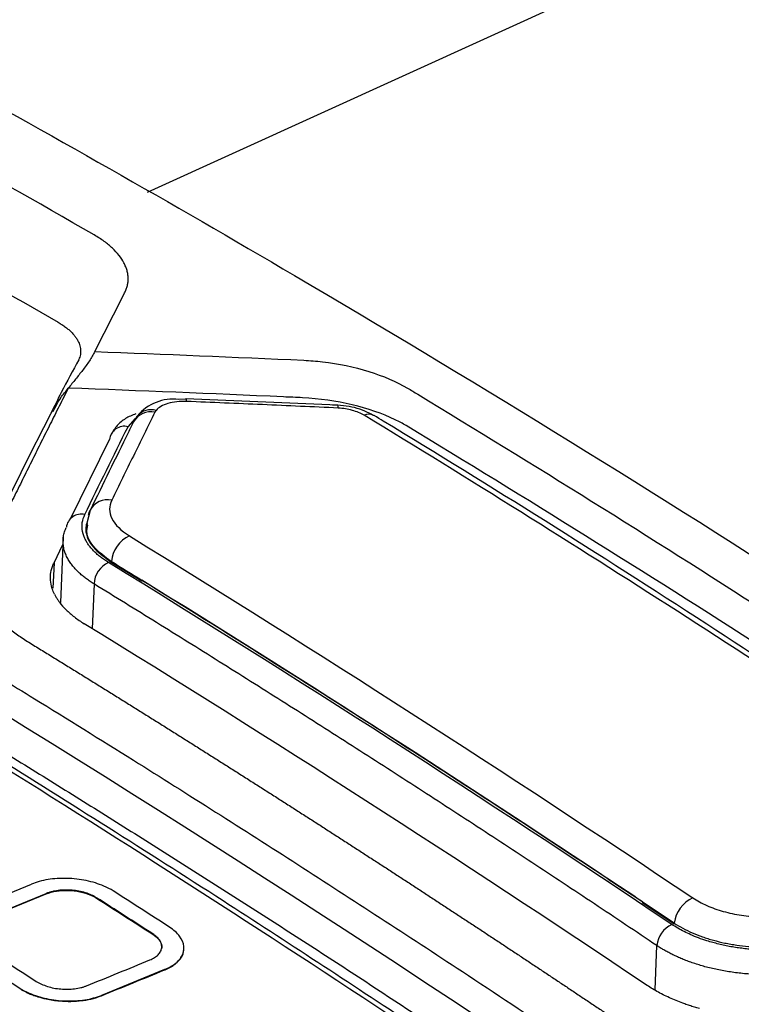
# Model space of a CAD drawing. Header units: millimetres. Extents: x -1111 to 1147, y -743 to 1146.
# Tile 102 of 203: x 947 to 963, y -411 to -389. Entities that reach past the tile are written whole.
import ezdxf

# ---------------------------------------------------------------- set-up
doc = ezdxf.new("R2010")
doc.units = ezdxf.units.MM

msp = doc.modelspace()

# ---------------------------------------------------------------- linework, layer by layer
at = {"color": 7, "linetype": 'Continuous', "lineweight": 25}
for p, q in [((969.114, -384.172), (950.14, -392.816)), ((951.014, -397.439), (951.015, -397.439)), ((954.417, -397.589), (951.014, -397.44)), ((951.015, -397.452), (950.851, -397.456)), ((955.215, -397.808), (955.235, -397.819)), ((948.424, -400.137), (949.301, -398.357)), ((948.861, -399.951), (948.792, -400.236)), ((948.775, -400.253), (948.773, -400.271)), ((948.054, -401.121), (948.254, -400.715)), ((948.26, -400.55), (948.202, -402.01)), ((950.023, -401.538), (949.338, -401.116)), ((946.131, -408.91), (947.549, -408.332)), ((946.463, -409.122), (947.88, -408.543)), ((946.463, -409.13), (947.88, -408.551)), ((947.88, -408.551), (947.88, -408.543)), ((949.008, -408.647), (949.008, -408.638)), ((961.963, -409.23), (961.249, -408.752)), ((950.268, -409.457), (950.269, -409.449)), ((950.534, -410.25), (949.117, -410.829)), ((950.534, -410.259), (950.534, -410.25)), ((947.284, -410.675), (947.284, -410.667)), ((949.116, -410.838), (949.117, -410.829))]:
    msp.add_line(p, q, dxfattribs=at)
at = {"color": 250, "linetype": 'Continuous', "lineweight": 25}
for p, q in [((949.714, -398.07), (949.881, -397.886)), ((948.054, -401.121), (948.031, -401.693)), ((948.952, -401.598), (948.911, -402.606)), ((961.537, -410.704), (961.577, -409.713))]:
    msp.add_line(p, q, dxfattribs=at)
at = {"color": 7, "linetype": 'Continuous', "lineweight": 25, "flags": 128}
msp.add_lwpolyline([(948.831, -400.055), (948.849, -399.974), (948.861, -399.943)], dxfattribs=at)
at = {"color": 250, "linetype": 'Continuous', "lineweight": 25}
for centre, radius, start, end in [((950.911, -397.49), 0.116, 353.8293, 25.9424), ((950.223, -398.176), 0.441, 77.5325, 150.6306), ((950.23, -398.093), 0.406, 73.5459, 138.8311), ((955.114, -398.044), 0.256, 66.7841, 113.9384), ((949.251, -400.146), 0.439, 77.3466, 152.4514)]:
    msp.add_arc(centre, radius, start, end, dxfattribs=at)
at = {"color": 7, "linetype": 'Continuous', "lineweight": 25}
for centre, radius, start, end in [((950.731, -398.502), 1.053, 83.4487, 139.9817), ((954.336, -397.637), 0.0947, 351.1387, 31.0874), ((949.632, -398.393), 0.334, 75.7761, 173.7812), ((948.661, -400.363), 0.332, 75.5577, 173.7338), ((950.048, -401.161), 0.711, 115.3171, 174.3902), ((949.517, -401.628), 0.566, 115.2732, 176.9713), ((962.695, -409.309), 0.738, 115.1245, 171.9582), ((962.16, -409.769), 0.586, 115.0528, 174.4784)]:
    msp.add_arc(centre, radius, start, end, dxfattribs=at)
for points, knots in [([(898.908, -398.291), (905.364, -395.078), (919.471, -388.059), (941.24, -378.344), (964.192, -368.858), (979.441, -363.35), (987.066, -360.596)], [0, 0, 0, 0, 0.218986, 0.478416, 0.739208, 1, 1, 1, 1]), ([(957.562, -379.692), (955.828, -380.226), (950.992, -381.716), (942.847, -384.48), (933.309, -387.904), (926.873, -390.423), (923.741, -391.65)], [0, 0, 0, 0, 0.154805, 0.431636, 0.723406, 1, 1, 1, 1]), ([(945.149, -389.961), (947.915, -391.478), (954.562, -395.254), (961.206, -399.342), (965.081, -401.832)], [0.500022, 0.500022, 0.500022, 0.500022, 0.678322, 0.9283, 0.9283, 0.9283, 0.9283]), ([(949.638, -395.065), (949.651, -395.038), (949.677, -394.984), (949.701, -394.901), (949.716, -394.818), (949.719, -394.734), (949.712, -394.649), (949.693, -394.564), (949.664, -394.479), (949.61, -394.365), (949.52, -394.225), (949.371, -394.063), (949.186, -393.909), (949.033, -393.815), (948.957, -393.767)], [0, 0, 0, 0, 0.062972, 0.125357, 0.187384, 0.249281, 0.311283, 0.373618, 0.436516, 0.500195, 0.626124, 0.750228, 0.874267, 1, 1, 1, 1]), ([(948.144, -395.724), (948.174, -395.742), (948.233, -395.778), (948.313, -395.834), (948.385, -395.891), (948.448, -395.951), (948.504, -396.013), (948.551, -396.076), (948.599, -396.157), (948.639, -396.255), (948.656, -396.369), (948.645, -396.481), (948.614, -396.553), (948.598, -396.589)], [0, 0, 0, 0, 0.071613, 0.142595, 0.213288, 0.284037, 0.35519, 0.427084, 0.500049, 0.626846, 0.751227, 0.875, 1, 1, 1, 1]), ([(948.969, -396.384), (948.951, -396.419), (948.914, -396.49), (948.847, -396.595), (948.773, -396.7), (948.671, -396.836), (948.536, -397.004), (948.429, -397.136), (948.373, -397.204)], [0, 0, 0, 0, 0.119329, 0.24262, 0.369579, 0.499727, 0.743962, 1, 1, 1, 1]), ([(948.609, -396.566), (948.477, -396.81), (948.261, -397.205), (948.061, -397.61), (947.984, -397.766)], [0, 0, 0, 0, 0.615488, 1, 1, 1, 1]), ([(953.661, -396.578), (953.799, -396.585), (954.675, -396.654), (955.48, -396.911), (955.986, -397.204)], [0.1209056, 0.1209056, 0.1209056, 0.1209056, 0.13155891, 0.18875625, 0.18875625, 0.18875625, 0.18875625]), ([(948.373, -397.204), (948.34, -397.271), (948.272, -397.405), (948.171, -397.606), (948.07, -397.807), (947.97, -398.007), (947.869, -398.208), (947.769, -398.408), (947.67, -398.608), (947.57, -398.808), (947.471, -399.007), (947.372, -399.206), (947.274, -399.405), (947.175, -399.604), (947.077, -399.803), (946.979, -400.001), (946.882, -400.2), (946.785, -400.398), (946.687, -400.595), (946.591, -400.793), (946.492, -400.989), (946.417, -401.188), (946.387, -401.392), (946.398, -401.596), (946.448, -401.8), (946.538, -402.003), (946.664, -402.201), (946.828, -402.395), (947.026, -402.581), (947.259, -402.76), (947.524, -402.928), (947.795, -403.093), (948.064, -403.259), (948.333, -403.425), (948.6, -403.591), (948.867, -403.756), (949.133, -403.921), (949.398, -404.086), (949.662, -404.251), (949.925, -404.415), (950.187, -404.579), (950.449, -404.743), (950.71, -404.907), (950.97, -405.071), (951.229, -405.234), (951.487, -405.397), (951.744, -405.56), (952.001, -405.722), (952.256, -405.885), (952.511, -406.047), (952.765, -406.208), (953.018, -406.37), (953.27, -406.531), (953.521, -406.692), (953.772, -406.853), (954.021, -407.013), (954.27, -407.173), (954.518, -407.333), (954.765, -407.493), (955.011, -407.652), (955.256, -407.811), (955.501, -407.97), (955.744, -408.128), (955.987, -408.286), (956.229, -408.444), (956.47, -408.602), (956.71, -408.759), (956.949, -408.916), (957.188, -409.073), (957.425, -409.229), (957.662, -409.385), (957.898, -409.541), (958.133, -409.696), (958.367, -409.851), (958.6, -410.006), (958.833, -410.16), (959.064, -410.314), (959.295, -410.468), (959.525, -410.621), (959.754, -410.775), (959.982, -410.927), (960.209, -411.08), (960.437, -411.23), (960.682, -411.373), (960.943, -411.504), (961.218, -411.624), (961.505, -411.733), (961.803, -411.83), (962.11, -411.916), (962.423, -411.988), (962.742, -412.049), (963.064, -412.096), (963.388, -412.13), (963.713, -412.15), (964.035, -412.158), (964.356, -412.164), (964.677, -412.171), (964.995, -412.177), (965.313, -412.184), (965.629, -412.192), (965.945, -412.199), (966.258, -412.206), (966.571, -412.214), (966.882, -412.222), (967.192, -412.229), (967.501, -412.238), (967.808, -412.246), (968.114, -412.254), (968.419, -412.263), (968.723, -412.271), (969.025, -412.28), (969.326, -412.289), (969.626, -412.298), (969.924, -412.307), (970.221, -412.317), (970.517, -412.326), (970.812, -412.336), (971.105, -412.345), (971.397, -412.355), (971.688, -412.365), (971.881, -412.372), (971.977, -412.375)], [0, 0, 0, 0, 0.010142, 0.020255, 0.030339, 0.040394, 0.050419, 0.060415, 0.070382, 0.08032, 0.090229, 0.100109, 0.10996, 0.119781, 0.129574, 0.139337, 0.149072, 0.158777, 0.168453, 0.1781, 0.187715, 0.197252, 0.206704, 0.216094, 0.225437, 0.234743, 0.244024, 0.253288, 0.262549, 0.271822, 0.281124, 0.290422, 0.29969, 0.308929, 0.318139, 0.32732, 0.336472, 0.345594, 0.354687, 0.363751, 0.372786, 0.381791, 0.390768, 0.399715, 0.408633, 0.417522, 0.426381, 0.435212, 0.444013, 0.452785, 0.461528, 0.470242, 0.478927, 0.487582, 0.496209, 0.504806, 0.513374, 0.521913, 0.530423, 0.538904, 0.547355, 0.555778, 0.564171, 0.572535, 0.58087, 0.589176, 0.597453, 0.605701, 0.61392, 0.622109, 0.63027, 0.638401, 0.646503, 0.654577, 0.662621, 0.670636, 0.678622, 0.686579, 0.694506, 0.702405, 0.710275, 0.718115, 0.725914, 0.733643, 0.741309, 0.748923, 0.756494, 0.764029, 0.771534, 0.779012, 0.78647, 0.793914, 0.80135, 0.808789, 0.816236, 0.823668, 0.831072, 0.838446, 0.845791, 0.853106, 0.860393, 0.86765, 0.874878, 0.882077, 0.889247, 0.896387, 0.903499, 0.910581, 0.917634, 0.924658, 0.931653, 0.938619, 0.945556, 0.952463, 0.959341, 0.966191, 0.973011, 0.979802, 0.986564, 0.993296, 1, 1, 1, 1]), ([(953.627, -397.419), (953.485, -397.411), (953.343, -397.407), (951.593, -397.328), (949.983, -397.263), (948.373, -397.204)], [0, 0, 0, 0, 0.010653, 0.010653, 0.1315586, 0.1315586, 0.1315586, 0.1315586]), ([(955.986, -397.204), (956.063, -397.248), (956.136, -397.295), (961.423, -400.498), (966.63, -403.845), (971.901, -407.427), (971.978, -407.477), (972.051, -407.529)], [0.1887562, 0.1887562, 0.1887562, 0.1887562, 0.1974872, 0.1974872, 0.8025154, 0.8025154, 0.8112462, 0.8112462, 0.8112462, 0.8112462]), ([(955.952, -398.045), (955.875, -397.998), (955.253, -397.661), (954.387, -397.465), (953.627, -397.419), (953.627, -397.419)], [0.13155855, 0.13155855, 0.13155855, 0.13155855, 0.14028945, 0.19748681, 0.19748717, 0.19748717, 0.19748717, 0.19748717]), ([(933.662, -397.572), (934.101, -397.817), (934.979, -398.309), (936.295, -399.056), (937.611, -399.81), (938.928, -400.571), (940.244, -401.341), (941.561, -402.118), (942.877, -402.902), (944.193, -403.695), (945.509, -404.495), (946.825, -405.302), (948.141, -406.117), (949.457, -406.94), (950.772, -407.77), (952.087, -408.607), (953.402, -409.452), (954.716, -410.305), (956.03, -411.165), (957.344, -412.032), (958.657, -412.907), (959.97, -413.789), (961.283, -414.679), (962.595, -415.576), (963.906, -416.48), (965.217, -417.392), (966.528, -418.311), (967.838, -419.237), (969.147, -420.17), (970.455, -421.111), (971.327, -421.744), (971.763, -422.06)], [0, 0, 0, 0, 0.034483, 0.068965, 0.103448, 0.137931, 0.172414, 0.206896, 0.241379, 0.275862, 0.310345, 0.344827, 0.37931, 0.413793, 0.448276, 0.482759, 0.517241, 0.551724, 0.586207, 0.62069, 0.655173, 0.689655, 0.724138, 0.758621, 0.793104, 0.827586, 0.862069, 0.896552, 0.931035, 0.965517, 1, 1, 1, 1]), ([(951.026, -397.502), (950.877, -397.496), (950.731, -397.513), (950.49, -397.583), (950.398, -397.638), (950.345, -397.703)], [0, 0, 0, 0, 0.5, 0.5, 1, 1, 1, 1]), ([(954.429, -397.652), (954.146, -397.638), (953.862, -397.625), (953.579, -397.612), (953.295, -397.599), (953.012, -397.587), (952.728, -397.574), (952.161, -397.549), (951.593, -397.525), (951.026, -397.502)], [0, 0, 0, 0, 0.000853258, 0.000853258, 0.000853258, 0.001706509, 0.001706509, 0.001706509, 0.003412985, 0.003412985, 0.003412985, 0.003412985]), ([(955.211, -397.816), (955.151, -397.782), (954.968, -397.674), (954.63, -397.598), (954.38, -397.586), (954.298, -397.583)], [0, 0, 0, 0, 0.242158, 0.750303, 1, 1, 1, 1]), ([(955.01, -397.81), (954.974, -397.787), (954.932, -397.768), (954.842, -397.732), (954.795, -397.716), (954.696, -397.69), (954.643, -397.679), (954.538, -397.661), (954.484, -397.654), (954.429, -397.652)], [0, 0, 0, 0, 0.25, 0.25, 0.5, 0.5, 0.75, 0.75, 1, 1, 1, 1]), ([(1044.516, -397.521), (1036.932, -400.26), (1021.763, -405.738), (998.852, -415.199), (977.03, -424.931), (962.831, -431.996), (956.322, -435.234)], [0, 0, 0, 0, 0.2593163, 0.5186326, 0.7793113, 1, 1, 1, 1]), ([(948.009, -397.718), (947.669, -398.387), (947.056, -399.594), (946.463, -400.837), (946.199, -401.39)], [0, 0, 0, 0, 0.554925, 1, 1, 1, 1]), ([(949.891, -397.781), (949.809, -397.813), (949.64, -397.881), (949.457, -398.044), (949.375, -398.171), (949.333, -398.238)], [0, 0, 0, 0, 0.3072683, 0.640131, 1, 1, 1, 1]), ([(950.318, -397.745), (950.237, -397.908), (950.156, -398.071), (950.075, -398.235), (949.994, -398.399), (949.914, -398.563), (949.833, -398.727), (949.752, -398.892), (949.671, -399.056), (949.59, -399.221), (949.509, -399.387), (949.428, -399.552), (949.347, -399.718)], [0, 0, 0, 0, 0.001060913, 0.001060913, 0.001060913, 0.002121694, 0.002121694, 0.002121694, 0.003182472, 0.003182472, 0.003182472, 0.004242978, 0.004242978, 0.004242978, 0.004242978]), ([(949.924, -397.826), (949.907, -397.849), (949.876, -397.889), (949.85, -397.936), (949.839, -397.957), (949.839, -397.958), (949.839, -397.959)], [0, 0, 0, 0, 0.546647, 0.97836, 0.995088, 1, 1, 1, 1]), ([(950.345, -397.703), (950.34, -397.71), (950.335, -397.717), (950.33, -397.724), (950.328, -397.727), (950.326, -397.731), (950.324, -397.735), (950.322, -397.738), (950.32, -397.742), (950.318, -397.745)], [0, 0, 0, 0, 0.00004659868, 0.00004659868, 0.00004659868, 0.00006989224, 0.00006989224, 0.00006989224, 0.00009318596, 0.00009318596, 0.00009318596, 0.00009318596]), ([(969.278, -406.855), (967.084, -405.389), (962.476, -402.312), (957.791, -399.368), (955.303, -397.861), (955.234, -397.819)], [0, 0, 0, 0, 0.469187, 0.985334, 1, 1, 1, 1]), ([(949.838, -397.96), (949.798, -398.041), (949.475, -398.69), (949.15, -399.359), (948.866, -399.945)], [0, 0, 0, 0, 0.125019, 1, 1, 1, 1]), ([(949.347, -399.718), (949.315, -399.784), (949.3, -399.853), (949.302, -399.991), (949.319, -400.062), (949.423, -400.269), (949.556, -400.403), (949.744, -400.519)], [0, 0, 0, 0, 0.25, 0.25, 0.5, 0.5, 1, 1, 1, 1]), ([(949.276, -401.116), (949.245, -401.097), (949.183, -401.058), (949.1, -400.996), (949.023, -400.933), (948.954, -400.868), (948.891, -400.801), (948.837, -400.734), (948.791, -400.665), (948.753, -400.594), (948.701, -400.478), (948.678, -400.351), (948.686, -400.19), (948.721, -400.1), (948.743, -400.041)], [0, 0, 0, 0, 0.062817, 0.125374, 0.18791, 0.25064, 0.313472, 0.375618, 0.437772, 0.500102, 0.56826, 0.749243, 0.836004, 1, 1, 1, 1]), ([(949.339, -401.097), (949.192, -400.988), (948.899, -400.77), (948.741, -400.437), (948.793, -400.244), (948.812, -400.172)], [0, 0, 0, 0, 0.385167, 0.770521, 1, 1, 1, 1]), ([(948.803, -400.275), (948.791, -400.332), (948.751, -400.515), (948.932, -400.809), (949.209, -401.012), (949.338, -401.107)], [0, 0, 0, 0, 0.195543, 0.623779, 1, 1, 1, 1]), ([(948.628, -401.356), (948.601, -401.33), (948.547, -401.279), (948.476, -401.198), (948.412, -401.113), (948.358, -401.024), (948.313, -400.931), (948.281, -400.835), (948.261, -400.736), (948.255, -400.635), (948.263, -400.532), (948.286, -400.429), (948.316, -400.361), (948.33, -400.327)], [0, 0, 0, 0, 0.07867, 0.159889, 0.243627, 0.329857, 0.418563, 0.509731, 0.603315, 0.699242, 0.797412, 0.897706, 1, 1, 1, 1]), ([(948.065, -401.829), (948.056, -401.809), (948.037, -401.77), (948.015, -401.71), (947.986, -401.609), (947.967, -401.47), (947.983, -401.322), (948.015, -401.206), (948.041, -401.149), (948.054, -401.121)], [0, 0, 0, 0, 0.083402, 0.167028, 0.251017, 0.501042, 0.749489, 0.875072, 1, 1, 1, 1]), ([(961.577, -409.713), (961.109, -409.4), (960.175, -408.775), (958.774, -407.848), (957.372, -406.929), (955.969, -406.019), (954.566, -405.117), (953.163, -404.224), (951.76, -403.34), (950.356, -402.464), (949.42, -401.887), (948.952, -401.598)], [0, 0, 0, 0, 0.111123, 0.222238, 0.333345, 0.444449, 0.555551, 0.666655, 0.777762, 0.888877, 1, 1, 1, 1]), ([(960.338, -408.127), (958.778, -407.091), (955.342, -404.846), (951.902, -402.679), (950.024, -401.519)], [0.774655, 0.774655, 0.774655, 0.774655, 1.530893, 2.439706, 2.439706, 2.439706, 2.439706]), ([(948.065, -401.829), (948.075, -401.849), (948.096, -401.889), (948.133, -401.947), (948.201, -402.045), (948.318, -402.178), (948.474, -402.313), (948.615, -402.417), (948.693, -402.467), (948.732, -402.492)], [0, 0, 0, 0, 0.083419, 0.167054, 0.251042, 0.501047, 0.749483, 0.875091, 1, 1, 1, 1]), ([(946.861, -403.709), (947.112, -403.863), (948.103, -404.472), (950.325, -405.853), (953.525, -407.883), (956.724, -409.966), (958.941, -411.438), (959.928, -412.101), (960.177, -412.267)], [0, 0, 0, 0, 0.056472, 0.223138, 0.499999, 0.777271, 0.943939, 1, 1, 1, 1]), ([(956.1, -411.491), (954.682, -410.557), (951.548, -408.492), (948.41, -406.522), (946.692, -405.444)], [0, 0, 0, 0, 0.452481, 1, 1, 1, 1]), ([(949.381, -408.486), (949.318, -408.446), (949.246, -408.408), (949.169, -408.375), (949.051, -408.325), (948.917, -408.283), (948.777, -408.254), (948.638, -408.226), (948.489, -408.208), (948.344, -408.205), (948.199, -408.201), (948.053, -408.21), (947.919, -408.231), (947.784, -408.253), (947.657, -408.287), (947.549, -408.332)], [0, 0, 0, 0, 0.139712, 0.139712, 0.139712, 0.354596, 0.354596, 0.354596, 0.569663, 0.569663, 0.569663, 0.784835, 0.784835, 0.784835, 1, 1, 1, 1]), ([(949.008, -408.638), (948.99, -408.627), (948.954, -408.606), (948.874, -408.567), (948.762, -408.525), (948.614, -408.488), (948.459, -408.467), (948.301, -408.462), (948.148, -408.473), (948.029, -408.495), (947.941, -408.52), (947.901, -408.535), (947.88, -408.543)], [0, 0, 0, 0, 0.062404, 0.124884, 0.249973, 0.374692, 0.499649, 0.624221, 0.749271, 0.874286, 0.937359, 1, 1, 1, 1]), ([(947.88, -408.551), (947.947, -408.524), (948.025, -408.503), (948.108, -408.49), (948.191, -408.477), (948.28, -408.471), (948.37, -408.473), (948.459, -408.476), (948.55, -408.486), (948.636, -408.504), (948.722, -408.522), (948.805, -408.547), (948.877, -408.578), (948.925, -408.599), (948.969, -408.622), (949.008, -408.647)], [0, 0, 0, 0, 0.215169, 0.215169, 0.215169, 0.430346, 0.430346, 0.430346, 0.645419, 0.645419, 0.645419, 0.860305, 0.860305, 0.860305, 1, 1, 1, 1]), ([(962.382, -408.642), (962.476, -408.705), (962.581, -408.761), (962.813, -408.864), (962.936, -408.908), (963.196, -408.981), (963.334, -409.01), (963.61, -409.05), (963.75, -409.062), (963.89, -409.065)], [0, 0, 0, 0, 0.25, 0.25, 0.5, 0.5, 0.75, 0.75, 1, 1, 1, 1]), ([(950.534, -410.25), (950.606, -410.221), (950.671, -410.187), (950.727, -410.149), (950.811, -410.092), (950.877, -410.026), (950.917, -409.955), (950.958, -409.884), (950.975, -409.807), (950.968, -409.731), (950.96, -409.655), (950.927, -409.576), (950.872, -409.503), (950.817, -409.429), (950.738, -409.359), (950.642, -409.296)], [0, 0, 0, 0, 0.140885, 0.140885, 0.140885, 0.355818, 0.355818, 0.355818, 0.570587, 0.570587, 0.570587, 0.785292, 0.785292, 0.785292, 1, 1, 1, 1]), ([(963.936, -409.806), (963.89, -409.805), (963.796, -409.802), (963.655, -409.792), (963.514, -409.778), (963.374, -409.759), (963.235, -409.737), (963.098, -409.71), (962.963, -409.679), (962.83, -409.643), (962.614, -409.58), (962.397, -409.498), (962.133, -409.374), (962.001, -409.293), (961.912, -409.238)], [0, 0, 0, 0, 0.062825, 0.125396, 0.187945, 0.250689, 0.313531, 0.375681, 0.437842, 0.500185, 0.563946, 0.749284, 0.830286, 1, 1, 1, 1]), ([(961.965, -409.206), (962.086, -409.287), (962.223, -409.36), (962.443, -409.456), (962.519, -409.486), (962.638, -409.528), (962.678, -409.542), (962.76, -409.567), (962.803, -409.58), (962.929, -409.615), (963.014, -409.635), (963.145, -409.663), (963.189, -409.671), (963.277, -409.686), (963.323, -409.694), (963.54, -409.725), (963.721, -409.74), (963.901, -409.743)], [0, 0, 0, 0, 0.25, 0.25, 0.375, 0.375, 0.4375, 0.4375, 0.5, 0.5, 0.625, 0.625, 0.6875, 0.6875, 0.75, 0.75, 1, 1, 1, 1]), ([(950.202, -410.035), (950.221, -410.027), (950.259, -410.01), (950.326, -409.972), (950.395, -409.917), (950.45, -409.843), (950.474, -409.763), (950.468, -409.68), (950.432, -409.598), (950.376, -409.532), (950.319, -409.483), (950.285, -409.46), (950.269, -409.449)], [0, 0, 0, 0, 0.062403, 0.124885, 0.249972, 0.374722, 0.499651, 0.624211, 0.749273, 0.874273, 0.937354, 1, 1, 1, 1]), ([(950.268, -409.457), (950.328, -409.495), (950.376, -409.539), (950.41, -409.584), (950.444, -409.629), (950.464, -409.677), (950.469, -409.724), (950.47, -409.74), (950.47, -409.755), (950.469, -409.771)], [0, 0, 0, 0, 0.2147019, 0.2147019, 0.2147019, 0.4293995, 0.4293995, 0.4293995, 0.5, 0.5, 0.5, 0.5]), ([(950.534, -410.259), (950.554, -410.25), (950.596, -410.232), (950.653, -410.203), (950.716, -410.166), (950.78, -410.121), (950.853, -410.054), (950.931, -409.955), (950.961, -409.868), (950.967, -409.815), (950.967, -409.815)], [0, 0, 0, 0, 0.083166, 0.166225, 0.24953, 0.374234, 0.499711, 0.698719, 0.998362, 1, 1, 1, 1]), ([(963.944, -410.362), (963.89, -410.361), (963.781, -410.359), (963.62, -410.349), (963.46, -410.335), (963.305, -410.316), (963.152, -410.293), (963.004, -410.267), (962.861, -410.236), (962.723, -410.203), (962.59, -410.167), (962.462, -410.128), (962.341, -410.087), (962.225, -410.044), (962.115, -409.999), (962.01, -409.953), (961.912, -409.906), (961.819, -409.858), (961.733, -409.81), (961.652, -409.762), (961.601, -409.729), (961.577, -409.713)], [0, 0, 0, 0, 0.062413, 0.123872, 0.184342, 0.24379, 0.302184, 0.359501, 0.415719, 0.470826, 0.524817, 0.577685, 0.629413, 0.679982, 0.729371, 0.777559, 0.82453, 0.87027, 0.914765, 0.95801, 1, 1, 1, 1]), ([(948.785, -410.614), (949.022, -410.518), (949.494, -410.325), (949.967, -410.132), (950.202, -410.035)], [1.03155649, 1.03155649, 1.03155649, 1.03155649, 1.04681341, 1.06202135, 1.06202135, 1.06202135, 1.06202135]), ([(949.116, -410.838), (949.353, -410.741), (949.825, -410.548), (950.298, -410.355), (950.534, -410.259)], [1.03155623, 1.03155623, 1.03155623, 1.03155623, 1.04681288, 1.06202108, 1.06202108, 1.06202108, 1.06202108]), ([(947.284, -410.667), (947.348, -410.707), (947.419, -410.745), (947.496, -410.779), (947.614, -410.83), (947.748, -410.872), (947.888, -410.902), (948.027, -410.931), (948.176, -410.949), (948.321, -410.954), (948.466, -410.958), (948.612, -410.95), (948.747, -410.929), (948.881, -410.908), (949.008, -410.873), (949.117, -410.829)], [0, 0, 0, 0, 0.139494, 0.139494, 0.139494, 0.354441, 0.354441, 0.354441, 0.569584, 0.569584, 0.569584, 0.784794, 0.784794, 0.784794, 1, 1, 1, 1]), ([(947.284, -410.675), (947.303, -410.687), (947.342, -410.711), (947.404, -410.745), (947.481, -410.782), (947.575, -410.82), (947.709, -410.867), (947.907, -410.919), (948.16, -410.957), (948.432, -410.967), (948.64, -410.954), (948.797, -410.93), (948.911, -410.905), (949.018, -410.875), (949.084, -410.85), (949.116, -410.838)], [0, 0, 0, 0, 0.041622, 0.083188, 0.124878, 0.187279, 0.250084, 0.349676, 0.499635, 0.624173, 0.749188, 0.811571, 0.874321, 0.937377, 1, 1, 1, 1]), ([(947.657, -410.515), (947.675, -410.525), (947.711, -410.547), (947.792, -410.587), (947.904, -410.629), (948.051, -410.667), (948.207, -410.688), (948.364, -410.694), (948.517, -410.684), (948.636, -410.662), (948.725, -410.637), (948.765, -410.622), (948.785, -410.614)], [0, 0, 0, 0, 0.062404, 0.124884, 0.249973, 0.374692, 0.49965, 0.624222, 0.749272, 0.874286, 0.937359, 1, 1, 1, 1]), ([(962.53, -411.125), (962.493, -411.114), (962.418, -411.093), (962.309, -411.058), (962.13, -410.996), (961.891, -410.901), (961.654, -410.785), (961.479, -410.685), (961.398, -410.632), (961.357, -410.606)], [0, 0, 0, 0, 0.083407, 0.16704, 0.251036, 0.501049, 0.749482, 0.875109, 1, 1, 1, 1])]:
    msp.add_open_spline(points, degree=3, knots=knots, dxfattribs=at)
for points in [[(957.78, -379.709), (946.577, -383.167), (935.292, -387.182), (923.966, -391.678)], [(926.399, -392.059), (937.343, -387.745), (948.246, -383.882), (959.074, -380.54)], [(959.34, -381.191), (948.521, -384.53), (937.628, -388.389), (926.693, -392.7)], [(948.957, -393.767), (946.396, -392.293), (943.835, -390.864), (941.275, -389.482)], [(941.92, -392.232), (943.995, -393.366), (946.069, -394.53), (948.144, -395.724)], [(948.969, -396.384), (949.193, -395.942), (949.416, -395.502), (949.638, -395.065)], [(948.969, -396.384), (950.534, -396.443), (952.097, -396.507), (953.661, -396.578)], [(933.696, -396.731), (946.423, -403.838), (959.155, -412.021), (971.797, -421.219)], [(969.052, -406.835), (964.378, -403.678), (959.696, -400.668), (955.01, -397.81)], [(948.743, -400.041), (949.067, -399.378), (949.391, -398.721), (949.714, -398.07)], [(972.017, -408.37), (966.67, -404.73), (961.315, -401.288), (955.952, -398.045)], [(949.744, -400.519), (953.96, -403.11), (958.174, -405.818), (962.382, -408.642)], [(961.912, -409.238), (957.704, -406.414), (953.492, -403.707), (949.276, -401.116)], [(950.024, -401.519), (949.795, -401.378), (949.567, -401.237), (949.339, -401.097)], [(960.339, -408.121), (956.905, -405.841), (953.466, -403.638), (950.025, -401.514)], [(961.357, -410.606), (957.154, -407.785), (952.945, -405.08), (948.732, -402.492)], [(946.554, -405.471), (949.656, -407.402), (952.755, -409.394), (955.852, -411.447)], [(950.105, -413.787), (947.009, -411.737), (943.911, -409.746), (940.811, -407.814)], [(961.25, -408.733), (960.946, -408.531), (960.642, -408.328), (960.338, -408.127)], [(961.251, -408.728), (960.947, -408.525), (960.643, -408.323), (960.339, -408.121)], [(940.489, -408.293), (943.587, -410.224), (946.683, -412.213), (949.776, -414.262)], [(950.642, -409.296), (950.432, -409.161), (950.011, -408.89), (949.591, -408.621), (949.381, -408.486)], [(950.269, -409.449), (949.849, -409.177), (949.428, -408.907), (949.008, -408.638)], [(949.008, -408.647), (949.218, -408.781), (949.638, -409.051), (950.058, -409.321), (950.268, -409.457)], [(961.964, -409.212), (961.726, -409.052), (961.488, -408.892), (961.25, -408.733)], [(949.74, -415.17), (946.646, -413.122), (943.55, -411.132), (940.452, -409.201)], [(946.397, -409.704), (946.817, -409.973), (947.237, -410.243), (947.657, -410.515)], [(946.024, -409.857), (946.234, -409.991), (946.654, -410.26), (947.074, -410.531), (947.284, -410.667)]]:
    msp.add_open_spline(points, degree=3, dxfattribs=at)
at = {"color": 250, "linetype": 'Continuous', "lineweight": 25}
for points, knots in [([(948.033, -397.731), (948.086, -397.625), (948.178, -397.44), (948.315, -397.275), (948.373, -397.204)], [0, 0, 0, 0, 0.571546, 1, 1, 1, 1]), ([(949.34, -401.092), (949.34, -401.092), (949.215, -401.015), (948.97, -400.817), (948.761, -400.518), (948.793, -400.317), (948.805, -400.242)], [0, 0, 0, 0, 0.000034, 0.316685, 0.74185, 1, 1, 1, 1]), ([(948.952, -401.598), (948.923, -401.58), (948.865, -401.543), (948.782, -401.484), (948.702, -401.422), (948.653, -401.378), (948.628, -401.356)], [0, 0, 0, 0, 0.237632, 0.483524, 0.737661, 1, 1, 1, 1])]:
    msp.add_open_spline(points, degree=3, knots=knots, dxfattribs=at)

doc.saveas('drawing.dxf')
